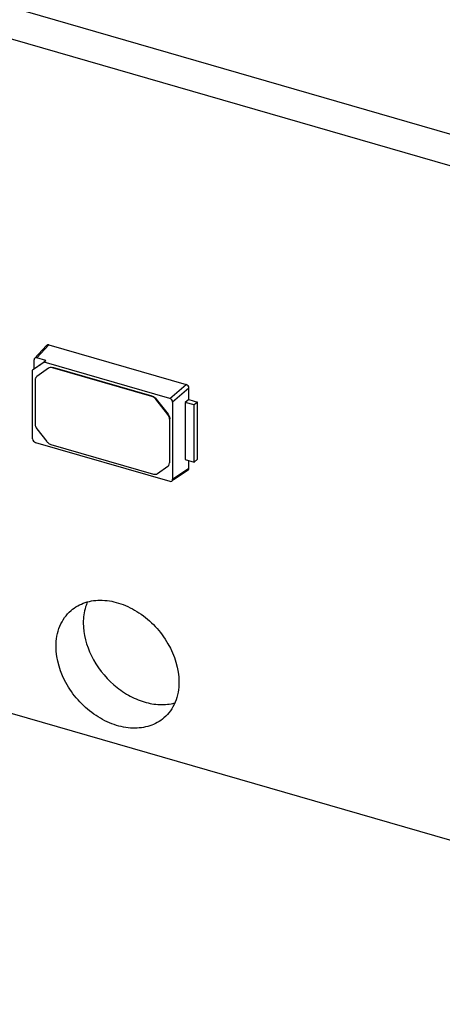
# Model space of a CAD drawing. Header units: millimetres. Extents: x 0 to 210, y 0 to 297.
# Tile 10 of 19: x 85.27 to 91.68, y 216.2 to 231.11. Entities that reach past the tile are written whole.
import ezdxf

# ---------------------------------------------------------------- set-up
doc = ezdxf.new("R2010")
doc.units = ezdxf.units.MM
doc.header["$LTSCALE"] = 19.36
doc.layers.get('0').update_dxf_attribs({"linetype": 'CONTINUOUS'})

msp = doc.modelspace()

# ---------------------------------------------------------------- linework, layer by layer
at = {"color": 7, "linetype": 'Continuous'}
for p, q in [((79.22246, 233.01195), (95.11402, 228.42445)), ((78.80996, 232.65471), (94.70152, 228.06721)), ((85.68135, 226.1824), (85.50014, 225.9839)), ((85.71644, 226.19017), (87.79509, 225.59012)), ((85.64257, 225.92942), (85.46936, 225.80621)), ((85.49195, 225.82615), (85.49195, 225.96093)), ((85.66997, 225.95278), (85.53519, 225.99169)), ((85.5719, 225.88302), (85.66997, 225.95278)), ((85.64257, 225.92942), (85.66997, 225.95278)), ((87.54789, 225.3794), (85.64257, 225.92942)), ((85.46936, 224.76691), (85.46936, 225.80621)), ((85.70855, 225.83593), (85.53303, 225.71107)), ((87.27652, 225.40866), (85.76979, 225.84362)), ((87.28152, 225.41299), (85.77479, 225.84795)), ((85.50766, 225.65716), (85.50766, 224.9886)), ((85.5338, 225.71208), (85.5288, 225.70775)), ((85.53303, 225.71107), (85.52881, 225.70774)), ((87.83832, 225.36109), (87.83832, 225.53441)), ((87.51746, 225.13404), (87.33776, 225.36562)), ((87.34276, 225.36995), (87.52246, 225.13837)), ((87.59112, 225.32368), (87.59112, 224.15441)), ((87.83832, 225.36109), (87.78296, 225.31875)), ((87.91501, 225.28063), (87.78296, 225.31875)), ((87.78296, 225.31875), (87.78296, 224.45273)), ((87.83832, 225.36109), (87.96551, 225.32437)), ((87.96551, 225.32437), (87.91501, 225.28063)), ((87.96551, 224.45834), (87.96551, 225.32437)), ((87.91501, 224.41461), (87.91501, 225.28063)), ((87.54282, 225.06548), (87.54282, 224.40528)), ((87.54782, 224.40961), (87.54782, 225.06981)), ((85.53303, 224.92004), (85.68488, 224.72436)), ((85.5126, 224.7112), (87.54789, 224.12366)), ((85.74612, 224.68131), (87.30019, 224.23269)), ((87.78296, 224.45273), (87.91501, 224.41461)), ((87.83832, 224.32174), (87.83832, 224.43675)), ((87.96551, 224.45834), (87.91501, 224.41461)), ((87.36143, 224.24038), (87.51746, 224.35137)), ((87.51746, 224.35137), (87.52167, 224.3547)), ((87.52668, 224.35902), (87.52168, 224.35469)), ((87.82513, 224.29444), (87.59965, 224.14182)), ((100.39564, 216.20436), (73.11584, 224.07936))]:
    msp.add_line(p, q, dxfattribs=at)
at = {"color": 9, "linetype": 'Continuous'}
for p, q in [((85.7164, 226.19019), (85.53519, 225.99169)), ((85.71355, 225.84026), (85.70855, 225.83593)), ((85.76979, 225.84362), (85.77479, 225.84795)), ((85.53303, 225.71107), (85.53803, 225.7154)), ((87.54789, 225.3794), (87.79509, 225.59012)), ((87.83832, 225.53441), (87.59112, 225.32368)), ((87.27652, 225.40866), (87.28152, 225.41299)), ((87.33776, 225.36562), (87.34276, 225.36995)), ((87.52246, 225.13837), (87.51746, 225.13404)), ((87.54282, 225.06548), (87.54782, 225.06981)), ((87.54282, 224.40528), (87.54782, 224.40961)), ((87.59112, 224.15441), (87.83832, 224.32174))]:
    msp.add_line(p, q, dxfattribs=at)
at = {"color": 7, "linetype": 'Continuous'}
msp.add_arc((85.58944, 225.65724), 0.08178, 172.202435, 180.058614, dxfattribs=at)
for centre, major_axis, ratio, start_param, end_param in [((85.53532, 225.94828), (-0.0328, 0.03794), 0.74771919, -0.85475667, 0.71296273), ((87.79495, 225.54679), (0.03276, -0.03777), 0.75228725, 0.71446962, 2.28218902), ((87.54775, 225.33607), (0.03276, -0.03777), 0.75228725, 0.71446962, 2.28218902), ((85.51273, 224.75453), (0.03276, -0.03777), 0.75228725, -2.42712303, -0.85940363), ((87.79495, 224.33439), (-0.0328, 0.03794), 0.74771919, -3.22995642, -2.42862992), ((87.54775, 224.16707), (-0.0328, 0.03794), 0.74771919, 2.28683598, 3.85455538)]:
    msp.add_ellipse(centre, major_axis=major_axis, ratio=ratio, start_param=start_param, end_param=end_param, dxfattribs=at)
for points, knots in [([(85.71644, 226.19017), (85.71013, 226.192), (85.6971, 226.19319), (85.68532, 226.18677), (85.68135, 226.18241)], [0, 0, 0, 0, 0.52701444, 1, 1, 1, 1]), ([(85.76979, 225.84362), (85.75913, 225.84669), (85.73753, 225.84923), (85.71671, 225.84173), (85.70855, 225.83593)], [0, 0, 0, 0, 0.52545421, 1, 1, 1, 1]), ([(85.5288, 225.70775), (85.52048, 225.70054), (85.51207, 225.6869), (85.50896, 225.67226), (85.50842, 225.66834)], [0, 0, 0, 0, 0.73576664, 1, 1, 1, 1]), ([(87.33776, 225.36562), (87.33375, 225.37078), (87.31692, 225.38949), (87.29443, 225.40349), (87.27652, 225.40866)], [0, 0, 0, 0, 0.25948765, 1, 1, 1, 1]), ([(87.28152, 225.41299), (87.28732, 225.41132), (87.31085, 225.4021), (87.33102, 225.38507), (87.34276, 225.36995)], [0, 0, 0, 0, 0.23974323, 1, 1, 1, 1]), ([(87.54282, 225.06548), (87.54282, 225.0713), (87.54035, 225.09591), (87.52898, 225.11919), (87.51746, 225.13404)], [0, 0, 0, 0, 0.23626739, 1, 1, 1, 1]), ([(87.52246, 225.13837), (87.52644, 225.13324), (87.54007, 225.11279), (87.54782, 225.08792), (87.54782, 225.06981)], [0, 0, 0, 0, 0.26387013, 1, 1, 1, 1]), ([(85.50766, 224.9886), (85.50766, 224.98279), (85.51014, 224.95818), (85.5215, 224.9349), (85.53303, 224.92004)], [0, 0, 0, 0, 0.23626739, 1, 1, 1, 1]), ([(85.68488, 224.72436), (85.68888, 224.7192), (85.70571, 224.70049), (85.72821, 224.68648), (85.74612, 224.68131)], [0, 0, 0, 0, 0.25948765, 1, 1, 1, 1]), ([(87.52168, 224.35469), (87.52506, 224.35762), (87.53773, 224.37148), (87.54282, 224.39113), (87.54282, 224.40528)], [0, 0, 0, 0, 0.24013846, 1, 1, 1, 1]), ([(87.30019, 224.23269), (87.31085, 224.22962), (87.33245, 224.22707), (87.35327, 224.23457), (87.36143, 224.24038)], [0, 0, 0, 0, 0.52545421, 1, 1, 1, 1]), ([(86.05201, 222.1669), (86.11397, 222.22056), (86.26658, 222.30512), (86.53408, 222.33726), (86.81712, 222.2797), (87.09189, 222.14052), (87.33628, 221.93212), (87.58669, 221.59793), (87.68672, 221.28636), (87.68672, 221.08555)], [0, 0, 0, 0, 0.10468541, 0.21598144, 0.33735694, 0.46834256, 0.60543959, 0.7435137, 1, 1, 1, 1]), ([(85.82477, 221.62305), (85.82477, 221.72767), (85.8587, 221.932), (85.97903, 222.10369), (86.05201, 222.1669)], [0, 0, 0, 0, 0.52007198, 1, 1, 1, 1]), ([(86.29951, 222.29702), (86.28914, 222.27309), (86.25181, 222.17155), (86.23726, 222.06224), (86.23726, 221.98028)], [0, 0, 0, 0, 0.2413668, 1, 1, 1, 1]), ([(86.23726, 221.98028), (86.23726, 221.80911), (86.33477, 221.45268), (86.61585, 221.09209), (86.91164, 220.87989), (87.15084, 220.77535), (87.39251, 220.73231), (87.55075, 220.74828), (87.62333, 220.76802)], [0, 0, 0, 0, 0.24830949, 0.51541642, 0.64744393, 0.7733155, 0.89088697, 1, 1, 1, 1]), ([(87.45947, 220.5417), (87.39752, 220.48804), (87.2449, 220.40348), (86.9774, 220.37133), (86.69436, 220.4289), (86.41959, 220.56808), (86.1752, 220.77647), (85.9248, 221.11066), (85.82477, 221.42223), (85.82477, 221.62305)], [0, 0, 0, 0, 0.10468542, 0.21598147, 0.337357, 0.46834263, 0.60543965, 0.74351374, 1, 1, 1, 1]), ([(87.68672, 221.08555), (87.68672, 220.98093), (87.65278, 220.77659), (87.53245, 220.6049), (87.45947, 220.5417)], [0, 0, 0, 0, 0.52007199, 1, 1, 1, 1])]:
    msp.add_open_spline(points, degree=3, knots=knots, dxfattribs=at)

doc.saveas('drawing.dxf')
